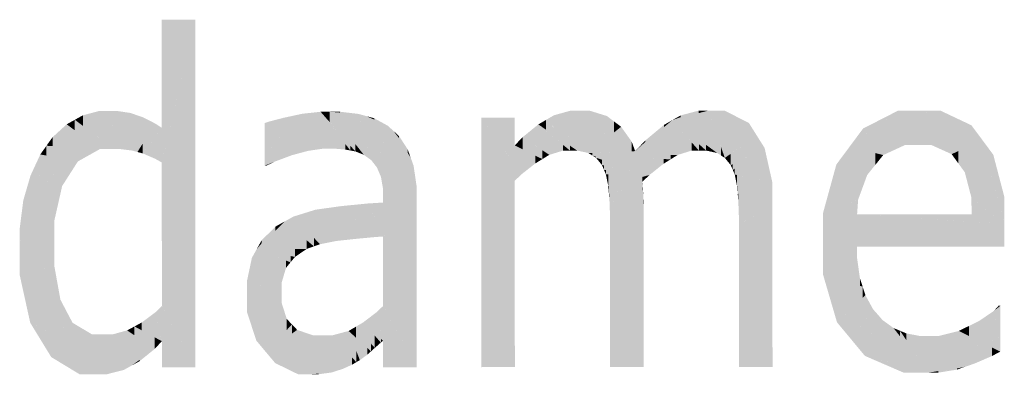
# Model space of a CAD drawing. Extents: x 64462 to 126444, y -56085 to -716.
# Tile 84 of 90: x 96875 to 97319, y -6971 to -6811. Entities that reach past the tile are written whole.
import ezdxf

# ---------------------------------------------------------------- set-up
doc = ezdxf.new("R2010")
doc.units = 0
doc.header["$LTSCALE"] = 11.25

# ---------------------------------------------------------------- blocks, each defined once
blk = doc.blocks.new('DwgObject-55396215-3381')
at = {"linetype": 'Continuous'}
for points in [[(52146.46, 20573.03), (52146.44, 20621.79), (52146.46, 20621.79)], [(52146.46, 20557.38), (52146.46, 20573.05), (52161.56, 20621.79)], [(52146.46, 20573.03), (52146.46, 20621.79), (52161.56, 20621.79)], [(52146.49, 20492.7), (52146.49, 20557.49), (52161.56, 20621.79)], [(52161.56, 20465.15), (52146.49, 20492.7), (52161.56, 20621.79)], [(52161.56, 20465.15), (52161.56, 20621.79), (52161.62, 20465.04)], [(52110.89, 20573.92), (52107.24, 20576.64), (52110.89, 20578.66)], [(52118.44, 20570.46), (52110.89, 20578.66), (52118.44, 20580.68)], [(52110.89, 20573.92), (52110.89, 20578.66), (52124.92, 20563.43)], [(52122.35, 20570.27), (52118.44, 20580.68), (52122.35, 20580.68)], [(52118.44, 20570.46), (52118.44, 20580.68), (52124.92, 20563.43)], [(52122.35, 20570.27), (52122.35, 20580.68), (52124.92, 20563.43)], [(52125.9, 20569.42), (52122.35, 20580.68), (52125.9, 20580.68)], [(52124.92, 20563.43), (52122.35, 20580.68), (52124.92, 20572.52)], [(52127.79, 20563.43), (52125.9, 20580.68), (52127.79, 20580.4)], [(52125.9, 20569.42), (52125.9, 20580.68), (52127.79, 20563.43)], [(52127.79, 20563.43), (52127.79, 20580.4), (52132.19, 20579.75)], [(52132.19, 20562.88), (52127.79, 20563.43), (52132.19, 20579.75)], [(52132.19, 20562.88), (52132.19, 20579.75), (52133.07, 20562.78)], [(52133.07, 20562.78), (52132.19, 20579.75), (52133.07, 20579.45)], [(52133.07, 20562.78), (52133.07, 20579.45), (52134.93, 20578.82)], [(52134.93, 20562.27), (52133.07, 20562.78), (52134.93, 20578.82)], [(52135.49, 20562.12), (52134.93, 20578.82), (52135.49, 20578.63)], [(52134.93, 20562.27), (52134.93, 20578.82), (52135.49, 20562.12)], [(52135.49, 20562.12), (52135.49, 20578.63), (52137.67, 20577.89)], [(52205.59, 20568.45), (52201.4, 20577.55), (52205.59, 20578.45)], [(52209.78, 20568.7), (52205.59, 20578.45), (52209.78, 20579.36)], [(52208.73, 20561.65), (52205.59, 20578.45), (52208.73, 20571.16)], [(52205.59, 20568.45), (52205.59, 20578.45), (52208.73, 20561.65)], [(52218.04, 20565.3), (52209.78, 20579.36), (52218.04, 20580.26)], [(52212.39, 20562.63), (52209.78, 20579.36), (52212.39, 20574.92)], [(52209.78, 20568.7), (52209.78, 20579.36), (52212.39, 20562.63)], [(52222.12, 20575.62), (52218.04, 20580.26), (52222.12, 20580.26)], [(52231.44, 20562.81), (52218.04, 20580.26), (52231.44, 20564.98)], [(52229.18, 20563.21), (52218.04, 20580.26), (52229.18, 20565.75)], [(52224.47, 20563.62), (52218.04, 20580.26), (52224.47, 20570.42)], [(52222.02, 20563.61), (52218.04, 20580.26), (52222.02, 20569.98)], [(52219.04, 20563.61), (52218.04, 20580.26), (52219.04, 20576.11)], [(52218.04, 20565.3), (52218.04, 20580.26), (52219.04, 20563.61)], [(52226.87, 20579.91), (52222.12, 20580.26), (52226.87, 20580.27)], [(52222.12, 20575.62), (52222.12, 20580.26), (52233.7, 20562.4)], [(52233.7, 20562.4), (52222.12, 20580.26), (52233.7, 20565.7)], [(52235.16, 20563.86), (52222.12, 20580.26), (52235.16, 20579.29)], [(52226.87, 20579.91), (52226.87, 20580.27), (52235.16, 20579.29)], [(52238.68, 20566.42), (52235.16, 20579.29), (52238.68, 20578.31)], [(52239.17, 20559.67), (52235.16, 20579.29), (52239.17, 20564.63)], [(52237.56, 20560.84), (52235.16, 20579.29), (52237.56, 20567.54)], [(52235.16, 20563.86), (52235.16, 20579.29), (52237.56, 20560.84)], [(52323.24, 20573.14), (52319.71, 20576.61), (52323.24, 20578.68)], [(52330.75, 20567.31), (52323.24, 20578.68), (52330.75, 20580.76)], [(52323.24, 20573.14), (52323.24, 20578.68), (52333.75, 20562.76)], [(52333.75, 20562.76), (52330.75, 20580.76), (52333.75, 20580.76)], [(52330.75, 20567.31), (52330.75, 20580.76), (52333.75, 20562.76)], [(52333.75, 20562.76), (52333.75, 20580.76), (52334.74, 20580.76)], [(52334.74, 20562.54), (52333.75, 20562.76), (52334.74, 20580.76)], [(52338.75, 20561.67), (52334.74, 20580.76), (52338.75, 20580.76)], [(52334.74, 20562.54), (52334.74, 20580.76), (52338.75, 20561.67)], [(52339.33, 20562.83), (52338.75, 20561.67), (52339.33, 20580.76)], [(52338.75, 20561.67), (52338.75, 20580.76), (52339.33, 20580.76)], [(52339.33, 20562.83), (52339.33, 20580.76), (52347.12, 20578.34)], [(52392.82, 20564.61), (52376.63, 20576.49), (52392.82, 20580.78)], [(52388.51, 20579.64), (52376.63, 20576.49), (52388.51, 20580.78)], [(52380.41, 20577.85), (52376.63, 20576.49), (52380.41, 20578.63)], [(52380.41, 20577.85), (52380.41, 20578.63), (52388.51, 20580.78)], [(52388.51, 20579.64), (52388.51, 20580.78), (52392.82, 20580.78)], [(52400.23, 20559.65), (52392.82, 20580.78), (52400.23, 20580.78)], [(52398.56, 20560.56), (52392.82, 20580.78), (52398.56, 20564.4)], [(52396.83, 20561.67), (52392.82, 20580.78), (52396.83, 20566.66)], [(52392.82, 20564.61), (52392.82, 20580.78), (52396.83, 20561.67)], [(52400.29, 20559.46), (52400.23, 20580.78), (52400.29, 20580.75)], [(52400.23, 20559.65), (52400.23, 20580.78), (52400.29, 20559.46)], [(52400.29, 20559.46), (52400.29, 20580.75), (52411.16, 20575.17)], [(52478.46, 20575.78), (52456.59, 20564.59), (52478.46, 20580.81)], [(52462.61, 20569.06), (52462.61, 20572.7), (52478.46, 20580.81)], [(52478.46, 20575.78), (52478.46, 20580.81), (52488.29, 20580.81)], [(52481.39, 20565.21), (52481.39, 20577.28), (52488.29, 20580.81)], [(52487.47, 20565.21), (52481.39, 20565.21), (52487.47, 20578.96)], [(52487.47, 20565.21), (52487.47, 20578.96), (52488.29, 20580.81)], [(52488.29, 20565.21), (52487.47, 20565.21), (52488.29, 20580.81)], [(52497.4, 20578.2), (52488.29, 20580.81), (52497.4, 20580.82)], [(52493.52, 20565.22), (52488.29, 20580.81), (52493.52, 20573.59)], [(52502.53, 20561.14), (52488.29, 20580.81), (52502.53, 20574.08)], [(52511.45, 20569.86), (52488.29, 20580.81), (52511.45, 20574.17)], [(52488.29, 20565.21), (52488.29, 20580.81), (52493.52, 20565.22)], [(52497.4, 20578.2), (52497.4, 20580.82), (52511.45, 20574.17)], [(52103.59, 20567.18), (52097.21, 20568.78), (52103.59, 20574.62)], [(52107.24, 20571.89), (52103.59, 20574.62), (52107.24, 20576.64)], [(52103.59, 20567.18), (52103.59, 20574.62), (52118.55, 20563.43)], [(52107.24, 20571.89), (52107.24, 20576.64), (52118.55, 20563.43)], [(52118.55, 20563.43), (52107.24, 20576.64), (52118.55, 20568.19)], [(52137.67, 20565.65), (52135.49, 20562.12), (52137.67, 20577.89)], [(52137.67, 20565.65), (52137.67, 20577.89), (52143.43, 20574.99)], [(52137.91, 20561.47), (52137.91, 20566.04), (52143.43, 20574.99)], [(52143.43, 20568.94), (52137.91, 20561.47), (52143.43, 20574.99)], [(52143.43, 20568.94), (52143.43, 20574.99), (52146.46, 20573.03)], [(52194.99, 20567), (52192.78, 20575.13), (52194.99, 20575.89)], [(52192.78, 20555.95), (52192.78, 20575.13), (52192.78, 20575.11)], [(52192.78, 20555.95), (52192.78, 20575.11), (52197.49, 20557.82)], [(52201.4, 20566.2), (52194.99, 20575.89), (52201.4, 20577.55)], [(52194.99, 20567), (52194.99, 20575.89), (52197.49, 20557.82)], [(52197.49, 20557.82), (52194.99, 20575.89), (52197.49, 20572.11)], [(52205.06, 20560.66), (52201.4, 20577.55), (52205.06, 20569.6)], [(52201.4, 20566.2), (52201.4, 20577.55), (52205.06, 20560.66)], [(52212.39, 20562.63), (52212.39, 20574.92), (52219.04, 20563.61)], [(52219.04, 20563.61), (52219.04, 20576.11), (52222.02, 20563.61)], [(52238.68, 20566.42), (52238.68, 20578.31), (52240.87, 20558.46)], [(52240.87, 20558.46), (52238.68, 20578.31), (52240.87, 20567.72)], [(52243.46, 20555.12), (52238.68, 20578.31), (52243.46, 20576.16)], [(52242.21, 20576.72), (52238.68, 20578.31), (52242.21, 20577.33)], [(52242.21, 20576.72), (52242.21, 20577.33), (52248.32, 20573.98)], [(52243.46, 20555.12), (52243.46, 20576.16), (52248.32, 20573.98)], [(52244.37, 20552.99), (52244.37, 20558.64), (52248.32, 20573.98)], [(52248.32, 20562.09), (52245.28, 20550.87), (52248.32, 20573.98)], [(52245.28, 20550.87), (52245.28, 20557.82), (52248.32, 20573.98)], [(52248.32, 20562.09), (52248.32, 20573.98), (52250.9, 20571.62)], [(52305.57, 20565.11), (52290.45, 20577.59), (52305.57, 20577.6)], [(52305.58, 20556.46), (52290.45, 20577.59), (52305.58, 20565.11)], [(52305.58, 20549.14), (52290.45, 20577.59), (52305.58, 20556.45)], [(52290.5, 20465.09), (52290.45, 20577.59), (52290.5, 20577.51)], [(52290.5, 20465.09), (52290.5, 20577.51), (52305.58, 20549.14)], [(52305.57, 20565.11), (52305.57, 20577.6), (52305.58, 20565.11)], [(52316.19, 20566.45), (52309.12, 20568.79), (52316.19, 20574.54)], [(52319.71, 20572.18), (52316.19, 20574.54), (52319.71, 20576.61)], [(52330.49, 20562.76), (52316.19, 20574.54), (52330.49, 20564.95)], [(52327.38, 20562.75), (52316.19, 20574.54), (52327.38, 20565.31)], [(52316.19, 20566.45), (52316.19, 20574.54), (52327.38, 20562.75)], [(52319.71, 20572.18), (52319.71, 20576.61), (52333.75, 20562.76)], [(52347.12, 20571.98), (52338.75, 20561.67), (52347.12, 20578.34)], [(52350.32, 20570.94), (52338.75, 20561.67), (52350.32, 20575.92)], [(52347.12, 20571.98), (52347.12, 20578.34), (52350.32, 20575.92)], [(52350.32, 20570.94), (52350.32, 20575.92), (52353.53, 20573.5)], [(52376.63, 20562.68), (52359.87, 20562.51), (52376.63, 20576.49)], [(52372.84, 20573.33), (52359.87, 20562.51), (52372.84, 20574.34)], [(52364.46, 20566.7), (52364.46, 20567.35), (52372.84, 20574.34)], [(52372.84, 20573.33), (52372.84, 20574.34), (52376.63, 20576.49)], [(52391.83, 20562.78), (52376.63, 20576.49), (52391.83, 20565.34)], [(52388.57, 20562.78), (52376.63, 20576.49), (52388.57, 20565.72)], [(52385.38, 20562.78), (52376.63, 20576.49), (52385.38, 20566.43)], [(52376.63, 20562.68), (52376.63, 20576.49), (52385.38, 20562.78)], [(52411.16, 20567.08), (52400.29, 20559.46), (52411.16, 20575.17)], [(52411.16, 20567.08), (52411.16, 20575.17), (52414.69, 20569.55)], [(52481.39, 20565.21), (52456.59, 20564.59), (52481.39, 20577.28)], [(52502.53, 20561.14), (52502.53, 20574.08), (52516.39, 20567.53)], [(52511.45, 20569.86), (52511.45, 20574.17), (52516.39, 20567.53)], [(52124.92, 20563.43), (52124.92, 20572.52), (52127.79, 20563.43)], [(52143.4, 20559.1), (52143.4, 20568.89), (52146.46, 20573.03)], [(52146.46, 20557.39), (52143.4, 20559.1), (52146.46, 20573.03)], [(52146.46, 20557.38), (52146.46, 20573.03), (52146.46, 20573.05)], [(52146.46, 20557.39), (52146.46, 20573.03), (52146.46, 20557.38)], [(52197.49, 20557.82), (52197.49, 20572.11), (52205.06, 20560.66)], [(52205.06, 20560.66), (52205.06, 20569.6), (52208.73, 20561.65)], [(52208.73, 20561.65), (52208.73, 20571.16), (52212.39, 20562.63)], [(52222.02, 20563.61), (52222.02, 20569.98), (52224.47, 20563.62)], [(52224.47, 20563.62), (52224.47, 20570.42), (52229.18, 20563.21)], [(52250.9, 20554.55), (52245.28, 20550.87), (52250.9, 20571.62)], [(52257.31, 20561.7), (52250.9, 20571.62), (52257.31, 20563.31)], [(52253.44, 20568.33), (52250.9, 20571.62), (52253.44, 20569.3)], [(52250.9, 20554.55), (52250.9, 20571.62), (52258.64, 20559.64)], [(52353.53, 20565.54), (52338.75, 20561.67), (52353.53, 20573.5)], [(52353.53, 20565.54), (52353.53, 20573.5), (52358.3, 20566.79)], [(52402.95, 20556.18), (52402.95, 20561.32), (52414.69, 20569.55)], [(52414.69, 20562.15), (52402.95, 20556.18), (52414.69, 20569.55)], [(52414.69, 20562.15), (52414.69, 20569.55), (52418.22, 20563.94)], [(52462.61, 20569.06), (52456.59, 20564.59), (52462.61, 20572.7)], [(52493.52, 20565.22), (52493.52, 20573.59), (52502.53, 20561.14)], [(52097.21, 20564.77), (52094.47, 20564.95), (52097.21, 20568.78)], [(52097.21, 20564.77), (52097.21, 20568.78), (52118.55, 20563.43)], [(52118.55, 20563.43), (52118.55, 20568.19), (52124.92, 20563.43)], [(52137.91, 20561.47), (52135.49, 20562.12), (52137.91, 20566.04)], [(52143.4, 20559.1), (52137.91, 20561.47), (52143.4, 20568.89)], [(52229.18, 20563.21), (52229.18, 20565.75), (52231.44, 20562.81)], [(52233.7, 20562.4), (52233.7, 20565.7), (52237.56, 20560.84)], [(52237.56, 20560.84), (52237.56, 20567.54), (52239.17, 20559.67)], [(52240.87, 20558.46), (52240.87, 20567.72), (52243.46, 20555.12)], [(52253.44, 20568.33), (52253.44, 20569.3), (52257.31, 20563.31)], [(52309.12, 20563.35), (52305.58, 20565.11), (52309.12, 20568.79)], [(52314.91, 20557), (52305.58, 20565.11), (52314.91, 20560.47)], [(52305.58, 20556.46), (52305.58, 20565.11), (52308.69, 20552.11)], [(52308.69, 20552.11), (52305.58, 20565.11), (52308.69, 20562.41)], [(52321.16, 20560.84), (52309.12, 20568.79), (52321.16, 20564.81)], [(52318.03, 20558.92), (52309.12, 20568.79), (52318.03, 20562.9)], [(52309.12, 20563.35), (52309.12, 20568.79), (52318.03, 20558.92)], [(52327.38, 20562.75), (52327.38, 20565.31), (52330.49, 20562.76)], [(52358.3, 20562.45), (52338.75, 20561.67), (52358.3, 20566.79)], [(52358.3, 20562.45), (52358.3, 20566.79), (52359.87, 20562.51)], [(52364.46, 20566.7), (52359.87, 20562.51), (52364.46, 20567.35)], [(52385.38, 20562.78), (52385.38, 20566.43), (52388.57, 20562.78)], [(52388.57, 20562.78), (52388.57, 20565.72), (52391.83, 20562.78)], [(52391.83, 20562.78), (52391.83, 20565.34), (52396.83, 20561.67)], [(52396.83, 20561.67), (52396.83, 20566.66), (52398.56, 20560.56)], [(52471.69, 20560.73), (52471.69, 20564.97), (52481.39, 20565.21)], [(52505.5, 20557.07), (52505.5, 20562.51), (52516.39, 20567.53)], [(52508.46, 20552.99), (52508.46, 20559.92), (52516.39, 20567.53)], [(52511.47, 20541.47), (52511.47, 20558.51), (52516.39, 20567.53)], [(52516.39, 20537.58), (52511.47, 20541.47), (52516.39, 20567.53)], [(52516.39, 20537.58), (52516.39, 20567.53), (52526.27, 20529.75)], [(52526.27, 20529.77), (52516.39, 20567.53), (52526.27, 20541.99)], [(52521.32, 20554.77), (52516.39, 20567.53), (52521.32, 20560.88)], [(52091.69, 20551.7), (52087.28, 20551.49), (52091.69, 20561.02)], [(52094.47, 20560.5), (52091.69, 20561.02), (52094.47, 20564.95)], [(52105.08, 20552.32), (52091.69, 20561.02), (52105.08, 20558.53)], [(52091.69, 20551.7), (52091.69, 20561.02), (52105.08, 20552.32)], [(52094.47, 20560.5), (52094.47, 20564.95), (52108.63, 20557.87)], [(52108.63, 20557.87), (52094.47, 20564.95), (52108.63, 20564.05)], [(52108.63, 20557.87), (52108.63, 20564.05), (52118.55, 20563.43)], [(52231.44, 20562.81), (52231.44, 20564.98), (52233.7, 20562.4)], [(52239.17, 20559.67), (52239.17, 20564.63), (52240.87, 20558.46)], [(52257.31, 20561.7), (52257.31, 20563.31), (52258.64, 20559.64)], [(52308.69, 20552.11), (52308.69, 20562.41), (52314.91, 20557)], [(52318.03, 20558.92), (52318.03, 20562.9), (52321.16, 20560.84)], [(52321.16, 20560.84), (52321.16, 20564.81), (52327.38, 20562.75)], [(52330.49, 20562.76), (52330.49, 20564.95), (52333.75, 20562.76)], [(52359.87, 20561.21), (52338.75, 20561.67), (52359.87, 20562.51)], [(52340.48, 20560.59), (52338.75, 20561.67), (52340.48, 20561.64)], [(52340.48, 20560.59), (52340.48, 20561.64), (52379.01, 20560.78)], [(52375.83, 20558.79), (52340.48, 20560.59), (52375.83, 20560.77)], [(52379.01, 20560.78), (52359.87, 20562.51), (52379.01, 20562.71)], [(52359.87, 20561.21), (52359.87, 20562.51), (52379.01, 20560.78)], [(52375.83, 20558.79), (52375.83, 20560.77), (52379.01, 20560.78)], [(52379.01, 20560.78), (52379.01, 20562.71), (52385.38, 20562.78)], [(52398.56, 20560.56), (52398.56, 20564.4), (52400.29, 20559.46)], [(52402.95, 20556.18), (52400.29, 20559.46), (52402.95, 20561.32)], [(52403.88, 20554.01), (52403.88, 20556.65), (52418.22, 20563.94)], [(52404.73, 20552), (52404.73, 20554.6), (52418.22, 20563.94)], [(52418.22, 20549.03), (52404.73, 20552), (52418.22, 20563.94)], [(52418.22, 20549.03), (52418.22, 20563.94), (52421.75, 20548.25)], [(52456.59, 20544.96), (52444.55, 20534.58), (52456.59, 20564.59)], [(52450.57, 20549.58), (52450.57, 20556.49), (52456.59, 20564.59)], [(52471.69, 20560.73), (52456.59, 20564.59), (52471.69, 20564.97)], [(52464.48, 20551.77), (52456.59, 20564.59), (52464.48, 20558.87)], [(52456.59, 20544.96), (52456.59, 20564.59), (52464.48, 20551.77)], [(52468.09, 20556.25), (52456.59, 20564.59), (52468.09, 20561.65)], [(52468.09, 20556.25), (52468.09, 20561.65), (52471.69, 20560.73)], [(52505.5, 20557.07), (52502.53, 20561.14), (52505.5, 20562.51)], [(52521.32, 20554.77), (52521.32, 20560.88), (52526.27, 20541.99)], [(52105.08, 20552.32), (52105.08, 20558.53), (52108.63, 20557.87)], [(52146.49, 20492.7), (52146.46, 20557.38), (52146.49, 20557.49)], [(52193.59, 20555.95), (52192.78, 20555.95), (52193.59, 20556.27)], [(52193.59, 20555.95), (52193.59, 20556.27), (52197.49, 20557.82)], [(52244.37, 20552.99), (52243.46, 20555.12), (52244.37, 20558.64)], [(52245.28, 20550.87), (52244.37, 20552.99), (52245.28, 20557.82)], [(52246.19, 20545.5), (52246.19, 20551.46), (52258.64, 20559.64)], [(52258.64, 20546.61), (52246.19, 20545.5), (52258.64, 20559.64)], [(52258.64, 20546.61), (52258.64, 20559.64), (52261.31, 20546.85)], [(52259.97, 20553.25), (52258.64, 20559.64), (52259.97, 20555.96)], [(52305.58, 20549.14), (52305.58, 20556.45), (52308.69, 20552.11)], [(52314.91, 20557), (52314.91, 20560.47), (52318.03, 20558.92)], [(52372.65, 20556.8), (52340.48, 20560.59), (52372.65, 20558.95)], [(52366.28, 20551.73), (52340.48, 20560.59), (52366.28, 20557.55)], [(52342.21, 20559.51), (52340.48, 20560.59), (52342.21, 20560)], [(52342.21, 20559.51), (52342.21, 20560), (52366.28, 20551.73)], [(52344.87, 20556.26), (52342.21, 20559.51), (52344.87, 20558.65)], [(52344.87, 20556.26), (52344.87, 20558.65), (52366.28, 20551.73)], [(52345.8, 20554.09), (52344.87, 20556.26), (52345.8, 20556.06)], [(52366.28, 20551.73), (52366.28, 20557.55), (52372.65, 20556.8)], [(52372.65, 20556.8), (52372.65, 20558.95), (52375.83, 20558.79)], [(52403.88, 20554.01), (52402.95, 20556.18), (52403.88, 20556.65)], [(52450.57, 20549.58), (52444.55, 20534.58), (52450.57, 20556.49)], [(52464.48, 20551.77), (52464.48, 20558.87), (52468.09, 20556.25)], [(52508.46, 20552.99), (52505.5, 20557.07), (52508.46, 20559.92)], [(52511.47, 20541.47), (52508.46, 20552.99), (52511.47, 20558.51)], [(52087.28, 20546.44), (52087.28, 20551.49), (52105.08, 20552.32)], [(52101.54, 20546.77), (52101.54, 20551.15), (52105.08, 20552.32)], [(52259.97, 20553.25), (52259.97, 20555.96), (52261.31, 20546.85)], [(52345.8, 20554.09), (52345.8, 20556.06), (52366.28, 20551.73)], [(52346.65, 20552.08), (52345.8, 20554.09), (52346.65, 20554)], [(52346.65, 20552.08), (52346.65, 20554), (52366.28, 20551.73)], [(52347.76, 20546.71), (52346.65, 20552.08), (52347.76, 20552.06)], [(52347.76, 20546.71), (52347.76, 20552.06), (52366.28, 20551.73)], [(52404.73, 20552), (52403.88, 20554.01), (52404.73, 20554.6)], [(52405.84, 20546.61), (52404.73, 20552), (52405.84, 20551.75)], [(52087.28, 20546.44), (52085.65, 20545.9), (52087.28, 20551.49)], [(52101.54, 20546.77), (52085.65, 20545.9), (52101.54, 20551.15)], [(52246.19, 20545.5), (52245.28, 20550.87), (52246.19, 20551.46)], [(52305.58, 20465.1), (52290.5, 20465.09), (52305.58, 20549.14)], [(52305.58, 20465.1), (52305.58, 20549.14), (52305.62, 20465.1)], [(52363.1, 20548.66), (52347.76, 20546.71), (52363.1, 20550.87)], [(52348.02, 20543.36), (52348.02, 20546.75), (52363.1, 20548.66)], [(52363.1, 20547.47), (52348.02, 20543.36), (52363.1, 20548.66)], [(52363.22, 20544.79), (52348.02, 20543.36), (52363.22, 20547.5)], [(52363.1, 20548.66), (52363.1, 20550.87), (52366.28, 20551.73)], [(52363.1, 20547.47), (52363.1, 20548.66), (52363.22, 20547.5)], [(52363.22, 20544.79), (52363.22, 20547.5), (52363.42, 20544.81)], [(52405.84, 20546.61), (52405.84, 20551.75), (52421.75, 20548.25)], [(52406.1, 20543.23), (52406.1, 20546.64), (52421.75, 20548.25)], [(52406.37, 20539.86), (52406.37, 20543.32), (52421.75, 20548.25)], [(52421.75, 20538.18), (52406.37, 20539.86), (52421.75, 20548.25)], [(52421.75, 20538.18), (52421.75, 20548.25), (52421.75, 20538.18)], [(52460.39, 20540.65), (52444.55, 20534.58), (52460.39, 20548.24)], [(52460.39, 20540.65), (52460.39, 20548.24), (52464.48, 20551.77)], [(52085.65, 20524.89), (52082.4, 20520.41), (52085.65, 20545.9)], [(52084.02, 20533.13), (52084.02, 20540.31), (52085.65, 20545.9)], [(52085.65, 20524.89), (52085.65, 20545.9), (52101.54, 20546.77)], [(52097.99, 20531.03), (52097.99, 20541.89), (52101.54, 20546.77)], [(52246.19, 20542.26), (52246.19, 20545.5), (52261.31, 20546.85)], [(52261.31, 20541.41), (52246.19, 20542.26), (52261.31, 20546.85)], [(52246.19, 20542.26), (52246.19, 20545.5), (52246.19, 20545.5)], [(52261.31, 20541.41), (52261.31, 20546.85), (52261.31, 20541.41)], [(52348.02, 20543.36), (52347.76, 20546.71), (52348.02, 20546.75)], [(52363.42, 20543.27), (52348.02, 20543.36), (52363.42, 20544.81)], [(52348.29, 20540.01), (52348.02, 20543.36), (52348.29, 20543.36)], [(52348.29, 20540.01), (52348.29, 20543.36), (52363.51, 20543.27)], [(52363.51, 20541.72), (52348.29, 20540.01), (52363.51, 20543.27)], [(52363.42, 20543.27), (52363.42, 20544.81), (52363.51, 20543.27)], [(52363.51, 20541.72), (52363.51, 20543.27), (52363.59, 20541.73)], [(52406.1, 20543.23), (52405.84, 20546.61), (52406.1, 20546.64)], [(52406.37, 20539.86), (52406.1, 20543.23), (52406.37, 20543.32)], [(52097.99, 20531.03), (52082.4, 20520.41), (52097.99, 20541.89)], [(52084.02, 20533.13), (52082.4, 20520.41), (52084.02, 20540.31)], [(52082.4, 20520.41), (52082.4, 20527.58), (52084.02, 20540.31)], [(52239.59, 20526.6), (52227.24, 20537.71), (52239.59, 20538.92)], [(52246.19, 20524.04), (52239.59, 20538.92), (52246.19, 20539.32)], [(52239.59, 20526.6), (52239.59, 20538.92), (52242.73, 20523.77)], [(52242.73, 20523.77), (52239.59, 20538.92), (52242.73, 20531.83)], [(52246.19, 20539.32), (52246.19, 20542.26), (52246.19, 20542.26)], [(52246.19, 20539.32), (52246.19, 20542.26), (52261.31, 20541.41)], [(52246.19, 20524.02), (52246.19, 20539.32), (52261.31, 20541.41)], [(52246.19, 20524.02), (52246.19, 20539.32), (52246.19, 20539.32)], [(52246.19, 20524.04), (52246.19, 20539.32), (52246.19, 20524.02)], [(52246.21, 20492.68), (52246.21, 20524.04), (52261.31, 20541.41)], [(52261.31, 20465.13), (52246.21, 20492.68), (52261.31, 20541.41)], [(52261.31, 20465.13), (52261.31, 20541.41), (52261.34, 20465.08)], [(52363.59, 20538.69), (52348.29, 20540.01), (52363.59, 20541.73)], [(52363.67, 20537.17), (52348.29, 20540.01), (52363.67, 20538.68)], [(52348.55, 20532.93), (52348.29, 20540.01), (52348.55, 20539.96)], [(52348.55, 20532.93), (52348.55, 20539.96), (52363.67, 20537.17)], [(52363.59, 20538.69), (52363.59, 20541.73), (52363.67, 20538.68)], [(52363.67, 20537.17), (52363.67, 20538.68), (52363.67, 20537.17)], [(52406.63, 20532.85), (52406.37, 20539.86), (52406.63, 20539.83)], [(52406.63, 20532.85), (52406.63, 20539.83), (52421.75, 20538.18)], [(52459.91, 20534), (52444.55, 20534.58), (52459.91, 20540.46)], [(52459.91, 20534), (52459.91, 20540.46), (52460.39, 20540.65)], [(52511.51, 20534.02), (52511.47, 20541.47), (52511.51, 20541.44)], [(52511.51, 20534.02), (52511.51, 20541.44), (52526.27, 20529.75)], [(52526.27, 20529.77), (52526.27, 20541.99), (52526.27, 20529.75)], [(52215.73, 20522.68), (52205.87, 20533.02), (52215.73, 20536.09)], [(52221.48, 20527.53), (52215.73, 20536.09), (52221.48, 20536.9)], [(52217.78, 20520.54), (52215.73, 20536.09), (52217.78, 20533.04)], [(52215.73, 20522.68), (52215.73, 20536.09), (52217.78, 20520.54)], [(52227.24, 20527.05), (52221.48, 20536.9), (52227.24, 20537.71)], [(52221.48, 20527.53), (52221.48, 20536.9), (52225.21, 20522)], [(52225.21, 20522), (52221.48, 20536.9), (52225.21, 20530.53)], [(52227.24, 20527.05), (52227.24, 20537.71), (52229.89, 20522.51)], [(52234.58, 20523.01), (52227.24, 20537.71), (52234.58, 20531.1)], [(52229.89, 20522.51), (52227.24, 20537.71), (52229.89, 20532.39)], [(52348.55, 20529.2), (52348.55, 20532.93), (52363.67, 20537.17)], [(52348.58, 20465.11), (52348.58, 20529.22), (52363.67, 20537.17)], [(52363.67, 20465.12), (52348.58, 20465.11), (52363.67, 20537.17)], [(52363.67, 20465.12), (52363.67, 20537.17), (52363.7, 20465.12)], [(52406.63, 20529.23), (52406.63, 20532.85), (52421.75, 20538.18)], [(52406.66, 20465.13), (52406.66, 20529.24), (52421.75, 20538.18)], [(52421.75, 20465.14), (52406.66, 20465.13), (52421.75, 20538.18)], [(52421.75, 20465.14), (52421.75, 20538.18), (52421.78, 20465.14)], [(52459.91, 20519.46), (52444.55, 20534.58), (52459.91, 20534)], [(52444.56, 20520.79), (52444.55, 20534.58), (52444.56, 20534.58)], [(52444.56, 20520.79), (52444.56, 20534.58), (52459.92, 20519.45)], [(52097.99, 20520.84), (52082.4, 20520.41), (52097.99, 20531.03)], [(52097.99, 20520.84), (52097.99, 20531.03), (52098, 20520.84)], [(52201.77, 20518.37), (52189.26, 20518.32), (52201.77, 20530.75)], [(52197.71, 20526.71), (52197.71, 20528.49), (52201.77, 20530.75)], [(52205.87, 20527.3), (52201.77, 20530.75), (52205.87, 20533.02)], [(52201.77, 20518.37), (52201.77, 20530.75), (52211.79, 20518.42)], [(52211.79, 20518.42), (52201.77, 20530.75), (52211.79, 20522.32)], [(52215.04, 20519.58), (52205.87, 20533.02), (52215.04, 20523.4)], [(52205.87, 20527.3), (52205.87, 20533.02), (52215.04, 20519.58)], [(52217.78, 20520.54), (52217.78, 20533.04), (52225.21, 20522)], [(52225.21, 20522), (52225.21, 20530.53), (52229.89, 20522.51)], [(52229.89, 20522.51), (52229.89, 20532.39), (52234.58, 20523.01)], [(52234.58, 20523.01), (52234.58, 20531.1), (52242.73, 20523.77)], [(52242.73, 20523.77), (52242.73, 20531.83), (52246.19, 20524.02)], [(52348.55, 20529.2), (52348.55, 20532.93), (52348.55, 20532.93)], [(52406.63, 20529.23), (52406.63, 20532.85), (52406.63, 20532.85)], [(52511.51, 20530.7), (52459.91, 20534), (52511.51, 20534.02)], [(52459.91, 20519.46), (52459.91, 20534), (52459.92, 20519.45)], [(52459.92, 20519.45), (52459.91, 20534), (52459.92, 20534)], [(52526.27, 20519.48), (52459.91, 20534), (52526.27, 20529.75)], [(52459.92, 20519.45), (52459.92, 20534), (52526.28, 20519.48)], [(52511.51, 20530.7), (52511.51, 20534.02), (52526.27, 20529.75)], [(52526.27, 20519.48), (52526.27, 20529.75), (52526.28, 20519.48)], [(52082.4, 20520.41), (52082.39, 20527.56), (52082.4, 20527.58)], [(52197.71, 20526.71), (52189.26, 20518.32), (52197.71, 20528.49)], [(52191.45, 20520.95), (52191.45, 20522.27), (52197.71, 20528.49)], [(52348.58, 20465.11), (52348.55, 20529.2), (52348.58, 20529.22)], [(52406.66, 20465.13), (52406.63, 20529.23), (52406.66, 20529.24)], [(52098, 20510.8), (52082.4, 20506.65), (52098, 20520.84)], [(52082.4, 20506.65), (52082.4, 20520.41), (52098, 20520.84)], [(52098, 20510.8), (52098, 20520.84), (52098, 20510.8)], [(52191.45, 20520.95), (52189.26, 20518.32), (52191.45, 20522.27)], [(52211.79, 20518.42), (52211.79, 20522.32), (52215.04, 20519.58)], [(52215.04, 20519.58), (52215.04, 20523.4), (52217.78, 20520.54)], [(52246.21, 20492.68), (52246.19, 20524.02), (52246.21, 20524.04)], [(52459.92, 20514.27), (52444.56, 20520.79), (52459.92, 20519.45)], [(52444.56, 20506.85), (52444.56, 20520.79), (52444.56, 20520.79)], [(52444.56, 20506.85), (52444.56, 20520.79), (52459.92, 20514.27)], [(52082.4, 20506.65), (52082.4, 20520.41), (52082.4, 20520.41)], [(52189.26, 20500.69), (52184.88, 20497.63), (52189.26, 20518.32)], [(52187.07, 20507.96), (52187.07, 20514.37), (52189.26, 20518.32)], [(52206.51, 20514.81), (52189.26, 20518.32), (52206.51, 20518.39)], [(52189.26, 20500.69), (52189.26, 20518.32), (52202.49, 20509.92)], [(52204.5, 20512.37), (52189.26, 20518.32), (52204.5, 20515.22)], [(52202.49, 20509.92), (52189.26, 20518.32), (52202.49, 20513.15)], [(52206.51, 20514.81), (52206.51, 20518.39), (52211.79, 20518.42)], [(52459.92, 20514.27), (52459.92, 20519.45), (52459.92, 20514.27)], [(52187.07, 20507.96), (52184.88, 20497.63), (52187.07, 20514.37)], [(52184.88, 20497.63), (52184.88, 20504.03), (52187.07, 20514.37)], [(52202.49, 20509.92), (52202.49, 20513.15), (52204.5, 20512.37)], [(52204.5, 20512.37), (52204.5, 20515.22), (52206.51, 20514.81)], [(52459.92, 20505.36), (52444.56, 20506.85), (52459.92, 20514.27)], [(52459.92, 20505.36), (52459.92, 20514.27), (52461.17, 20505.24)], [(52091.88, 20477.38), (52082.4, 20506.65), (52091.88, 20509.17)], [(52098, 20489.91), (52091.88, 20477.38), (52098, 20510.8)], [(52091.88, 20477.38), (52091.88, 20509.17), (52098, 20510.8)], [(52098, 20489.91), (52098, 20510.8), (52100.75, 20495.53)], [(52200.48, 20503.19), (52184.88, 20497.63), (52200.48, 20508.52)], [(52200.48, 20503.19), (52200.48, 20508.52), (52202.49, 20509.92)], [(52087.14, 20485.14), (52082.4, 20506.65), (52087.14, 20492.01)], [(52184.88, 20497.63), (52184.88, 20504.02), (52184.88, 20504.03)], [(52200.48, 20498.91), (52184.88, 20497.63), (52200.48, 20503.19)], [(52200.48, 20498.91), (52200.48, 20503.19), (52200.48, 20498.91)], [(52461.17, 20501.77), (52444.56, 20506.85), (52461.17, 20505.24)], [(52450.85, 20485.33), (52444.56, 20506.85), (52450.85, 20504.93)], [(52450.85, 20485.33), (52450.85, 20504.93), (52462.42, 20501.39)], [(52461.17, 20501.77), (52461.17, 20505.24), (52462.42, 20501.39)], [(52200.48, 20494.07), (52184.88, 20497.63), (52200.48, 20498.91)], [(52200.48, 20494.07), (52200.48, 20498.91), (52200.49, 20494.07)], [(52462.42, 20496.35), (52450.85, 20485.33), (52462.42, 20501.39)], [(52462.42, 20496.35), (52462.42, 20501.39), (52463.67, 20497.54)], [(52100.75, 20487.26), (52091.88, 20477.38), (52100.75, 20495.53)], [(52100.75, 20487.26), (52100.75, 20495.53), (52103.49, 20490.31)], [(52193.34, 20471.97), (52184.88, 20497.63), (52193.34, 20495.7)], [(52184.89, 20489.83), (52184.88, 20497.63), (52184.89, 20497.62)], [(52184.89, 20489.83), (52184.89, 20497.62), (52193.34, 20471.97)], [(52193.34, 20471.97), (52193.34, 20495.7), (52200.49, 20494.07)], [(52463.67, 20486.59), (52457.14, 20477.75), (52463.67, 20497.54)], [(52457.14, 20477.75), (52457.14, 20491.32), (52463.67, 20497.54)], [(52463.67, 20486.59), (52463.67, 20497.54), (52467.1, 20491.23)], [(52087.14, 20485.14), (52087.14, 20492.01), (52091.88, 20477.38)], [(52103.49, 20483.62), (52091.88, 20477.38), (52103.49, 20490.31)], [(52103.49, 20483.62), (52103.49, 20490.31), (52106.24, 20485.09)], [(52143.62, 20479.48), (52137.45, 20485.26), (52143.62, 20489.88)], [(52146.49, 20476.83), (52143.62, 20489.88), (52146.49, 20492.7)], [(52143.62, 20479.48), (52143.62, 20489.88), (52146.49, 20476.8)], [(52146.49, 20476.8), (52146.49, 20492.7), (52146.49, 20492.69)], [(52146.49, 20476.83), (52146.49, 20492.7), (52146.49, 20476.8)], [(52146.49, 20476.8), (52146.49, 20492.69), (52161.62, 20465.04)], [(52189.12, 20477), (52184.89, 20489.83), (52189.12, 20480.9)], [(52200.49, 20483.14), (52193.34, 20471.97), (52200.49, 20494.07)], [(52200.49, 20483.14), (52200.49, 20494.07), (52202.82, 20486.79)], [(52243.39, 20479.63), (52237.27, 20485.29), (52243.39, 20489.95)], [(52246.21, 20477.05), (52243.39, 20489.95), (52246.21, 20492.68)], [(52243.39, 20479.63), (52243.39, 20489.95), (52246.21, 20477.02)], [(52246.21, 20477.02), (52246.21, 20492.68), (52246.21, 20492.67)], [(52246.21, 20477.05), (52246.21, 20492.68), (52246.21, 20477.02)], [(52246.21, 20477.02), (52246.21, 20492.67), (52261.34, 20465.08)], [(52457.14, 20477.75), (52450.85, 20485.33), (52457.14, 20491.32)], [(52463.43, 20470.18), (52463.43, 20486.26), (52467.1, 20491.23)], [(52467.1, 20481.85), (52463.43, 20470.18), (52467.1, 20491.23)], [(52467.1, 20481.85), (52467.1, 20491.23), (52469.28, 20488.77)], [(52521.71, 20476.23), (52515.08, 20486.03), (52521.71, 20490.55)], [(52524.49, 20472.16), (52521.71, 20490.55), (52524.49, 20492.78)], [(52523.68, 20492.13), (52521.71, 20490.55), (52523.68, 20492.78)], [(52521.71, 20476.23), (52521.71, 20490.55), (52524.49, 20472.11)], [(52523.68, 20492.13), (52523.68, 20492.78), (52524.49, 20492.78)], [(52524.49, 20472.16), (52524.49, 20492.78), (52524.49, 20472.11)], [(52137.45, 20481.68), (52134.15, 20483.46), (52137.45, 20485.26)], [(52137.45, 20481.68), (52137.45, 20485.26), (52146.49, 20476.8)], [(52202.82, 20481.9), (52193.34, 20471.97), (52202.82, 20486.79)], [(52202.82, 20481.9), (52202.82, 20486.79), (52205.16, 20484.35)], [(52237.27, 20479.64), (52233.97, 20483.35), (52237.27, 20485.29)], [(52245.21, 20476.17), (52237.27, 20485.29), (52245.21, 20477.95)], [(52242.49, 20473.77), (52237.27, 20485.29), (52242.49, 20479.29)], [(52237.27, 20479.64), (52237.27, 20485.29), (52242.49, 20473.77)], [(52463.43, 20470.18), (52457.14, 20477.75), (52463.43, 20486.26)], [(52469.28, 20482.09), (52463.43, 20470.18), (52469.28, 20488.77)], [(52471.37, 20468.09), (52463.43, 20470.18), (52471.37, 20486.35)], [(52469.28, 20482.09), (52469.28, 20488.77), (52471.37, 20486.35)], [(52476.35, 20480.65), (52471.37, 20486.35), (52476.35, 20482.73)], [(52471.37, 20468.09), (52471.37, 20486.35), (52492.11, 20462.62)], [(52515.08, 20479.88), (52510.43, 20483.72), (52515.08, 20486.03)], [(52515.08, 20479.88), (52515.08, 20486.03), (52524.49, 20472.11)], [(52096.62, 20469.63), (52096.62, 20479.93), (52106.24, 20485.09)], [(52106.24, 20463.8), (52096.62, 20469.63), (52106.24, 20485.09)], [(52106.24, 20463.8), (52106.24, 20485.09), (52109.42, 20461.87)], [(52109.42, 20461.87), (52106.24, 20485.09), (52109.42, 20478.52)], [(52115.03, 20466.93), (52106.24, 20485.09), (52115.03, 20479.87)], [(52130.84, 20469.15), (52124.31, 20479.88), (52130.84, 20481.67)], [(52134.15, 20479.43), (52130.84, 20481.67), (52134.15, 20483.46)], [(52132.87, 20465.81), (52130.84, 20481.67), (52132.87, 20480.29)], [(52130.84, 20469.15), (52130.84, 20481.67), (52132.87, 20465.81)], [(52134.15, 20479.43), (52134.15, 20483.46), (52143.23, 20473.27)], [(52143.23, 20473.27), (52134.15, 20483.46), (52143.23, 20478.56)], [(52189.12, 20477), (52189.12, 20480.9), (52193.34, 20471.97)], [(52205.16, 20480.26), (52193.34, 20471.97), (52205.16, 20484.35)], [(52197.57, 20466.94), (52197.57, 20474.94), (52207.49, 20481.9)], [(52207.49, 20462.09), (52197.57, 20466.94), (52207.49, 20481.9)], [(52205.16, 20480.26), (52205.16, 20484.35), (52207.49, 20481.9)], [(52207.49, 20462.09), (52207.49, 20481.9), (52207.87, 20461.91)], [(52207.87, 20461.91), (52207.49, 20481.9), (52207.87, 20480.73)], [(52213.95, 20461.91), (52207.49, 20481.9), (52213.95, 20479.69)], [(52230.67, 20471.26), (52223.39, 20479.46), (52230.67, 20481.41)], [(52233.97, 20478.41), (52230.67, 20481.41), (52233.97, 20483.35)], [(52239.07, 20470.7), (52230.67, 20481.41), (52239.07, 20473.79)], [(52234.14, 20467.35), (52230.67, 20481.41), (52234.14, 20472.43)], [(52235.75, 20468.26), (52230.67, 20481.41), (52235.75, 20474.93)], [(52230.67, 20471.26), (52230.67, 20481.41), (52234.14, 20467.35)], [(52240.78, 20472.24), (52233.97, 20483.35), (52240.78, 20475.7)], [(52233.97, 20478.41), (52233.97, 20483.35), (52240.78, 20472.24)], [(52476.35, 20480.65), (52476.35, 20482.73), (52492.11, 20462.62)], [(52479.23, 20479.05), (52476.35, 20482.73), (52479.23, 20481.53)], [(52479.23, 20479.05), (52479.23, 20481.53), (52492.11, 20462.62)], [(52482.12, 20477.29), (52479.23, 20481.53), (52482.12, 20480.32)], [(52505.77, 20468.8), (52496.52, 20479.12), (52505.77, 20481.42)], [(52510.43, 20479.11), (52505.77, 20481.42), (52510.43, 20483.72)], [(52520.67, 20470.09), (52505.77, 20481.42), (52520.67, 20474.01)], [(52512.85, 20466.71), (52505.77, 20481.42), (52512.85, 20476.03)], [(52508.87, 20465.34), (52505.77, 20481.42), (52508.87, 20474.99)], [(52505.77, 20468.8), (52505.77, 20481.42), (52508.87, 20465.34)], [(52510.43, 20479.11), (52510.43, 20483.72), (52524.49, 20472.11)], [(52096.62, 20469.63), (52091.88, 20477.38), (52096.62, 20479.93)], [(52109.42, 20461.87), (52109.42, 20478.52), (52117.48, 20461.88)], [(52121.08, 20463.38), (52115.03, 20479.87), (52121.08, 20479.88)], [(52117.48, 20461.88), (52115.03, 20479.87), (52117.48, 20473.2)], [(52115.03, 20466.93), (52115.03, 20479.87), (52117.48, 20461.88)], [(52121.08, 20463.38), (52121.08, 20479.88), (52121.63, 20461.88)], [(52121.63, 20461.88), (52121.08, 20479.88), (52121.63, 20479.88)], [(52121.63, 20461.88), (52121.63, 20479.88), (52124.31, 20479.88)], [(52124.31, 20462.56), (52121.63, 20461.88), (52124.31, 20479.88)], [(52124.31, 20462.56), (52124.31, 20479.88), (52129.33, 20463.84)], [(52129.33, 20463.84), (52124.31, 20479.88), (52129.33, 20471.63)], [(52132.87, 20465.81), (52132.87, 20480.29), (52143.23, 20473.27)], [(52143.23, 20473.27), (52143.23, 20478.56), (52146.49, 20476.8)], [(52146.5, 20465.04), (52146.49, 20476.8), (52146.5, 20476.8)], [(52146.5, 20465.04), (52146.5, 20476.8), (52161.62, 20465.04)], [(52207.87, 20461.91), (52207.87, 20480.73), (52213.95, 20461.91)], [(52213.95, 20461.91), (52213.95, 20479.69), (52214.62, 20479.46)], [(52214.62, 20461.97), (52213.95, 20461.91), (52214.62, 20479.46)], [(52219.41, 20469.88), (52214.62, 20479.46), (52219.41, 20479.46)], [(52214.62, 20461.97), (52214.62, 20479.46), (52223, 20462.69)], [(52219.41, 20469.88), (52219.41, 20479.46), (52223, 20462.69)], [(52223, 20462.69), (52219.41, 20479.46), (52223, 20469.96)], [(52223.39, 20468.93), (52219.41, 20479.46), (52223.39, 20479.46)], [(52225.46, 20463.48), (52223.39, 20479.46), (52225.46, 20472.52)], [(52227.91, 20464.26), (52223.39, 20479.46), (52227.91, 20472.7)], [(52232.25, 20466.2), (52223.39, 20479.46), (52232.25, 20469.48)], [(52223.39, 20468.93), (52223.39, 20479.46), (52225.46, 20463.48)], [(52242.49, 20473.77), (52242.49, 20479.29), (52245.21, 20476.17)], [(52245.21, 20476.17), (52245.21, 20477.95), (52246.21, 20477.02)], [(52246.22, 20465.07), (52246.21, 20477.02), (52246.22, 20477.02)], [(52246.22, 20465.07), (52246.22, 20477.02), (52261.34, 20465.08)], [(52482.12, 20477.29), (52482.12, 20480.32), (52492.11, 20462.62)], [(52488.46, 20469.08), (52482.12, 20480.32), (52488.46, 20479.11)], [(52491.93, 20463.43), (52488.46, 20479.11), (52491.93, 20479.12)], [(52488.46, 20469.08), (52488.46, 20479.11), (52492.11, 20462.62)], [(52491.93, 20463.43), (52491.93, 20479.12), (52492.11, 20462.62)], [(52492.11, 20462.62), (52491.93, 20479.12), (52492.11, 20479.12)], [(52492.11, 20462.62), (52492.11, 20479.12), (52496.52, 20479.12)], [(52496.52, 20463.33), (52492.11, 20462.62), (52496.52, 20479.12)], [(52496.52, 20463.33), (52496.52, 20479.12), (52508.87, 20465.34)], [(52117.48, 20461.88), (52117.48, 20473.2), (52121.63, 20461.88)], [(52136.42, 20467.78), (52136.42, 20468.37), (52143.23, 20473.27)], [(52197.57, 20466.94), (52193.34, 20471.97), (52197.57, 20474.94)], [(52225.46, 20463.48), (52225.46, 20472.52), (52227.91, 20464.26)], [(52227.91, 20464.26), (52227.91, 20472.7), (52232.25, 20466.2)], [(52234.14, 20467.35), (52234.14, 20472.43), (52235.75, 20468.26)], [(52235.75, 20468.26), (52235.75, 20474.93), (52239.07, 20470.7)], [(52239.07, 20470.7), (52239.07, 20473.79), (52240.78, 20472.24)], [(52240.78, 20472.24), (52240.78, 20475.7), (52242.49, 20473.77)], [(52508.87, 20465.34), (52508.87, 20474.99), (52512.85, 20466.71)], [(52512.85, 20466.71), (52512.85, 20476.03), (52520.67, 20470.09)], [(52520.67, 20470.09), (52520.67, 20474.01), (52524.49, 20472.11)], [(52129.33, 20463.84), (52129.33, 20471.63), (52132.87, 20465.81)], [(52136.42, 20467.78), (52132.87, 20465.81), (52136.42, 20468.37)], [(52223, 20462.69), (52223, 20469.96), (52225.46, 20463.48)], [(52232.25, 20466.2), (52232.25, 20469.48), (52234.14, 20467.35)], [(52480.91, 20462.61), (52463.43, 20470.18), (52480.91, 20465.57)], [(52480.91, 20462.61), (52480.91, 20465.57), (52492.11, 20462.62)], [(52496.5, 20462.62), (52492.11, 20462.62), (52496.5, 20463.33)], [(52496.5, 20462.62), (52496.5, 20463.33), (52508.87, 20465.34)], [(52504.88, 20463.98), (52496.5, 20462.62), (52504.88, 20464.46)], [(52504.88, 20463.98), (52504.88, 20464.46), (52508.87, 20465.34)], [(52217.25, 20461.91), (52213.95, 20461.91), (52217.25, 20462.2)], [(52217.25, 20461.91), (52217.25, 20462.2), (52223, 20462.69)]]:
    blk.add_hatch(color=1, dxfattribs=at).paths.add_polyline_path(points)

msp = doc.modelspace()

# ---------------------------------------------------------------- block references
msp.add_blockref('DwgObject-55396215-3381', (44793.1, -27432.61))

doc.saveas('drawing.dxf')
